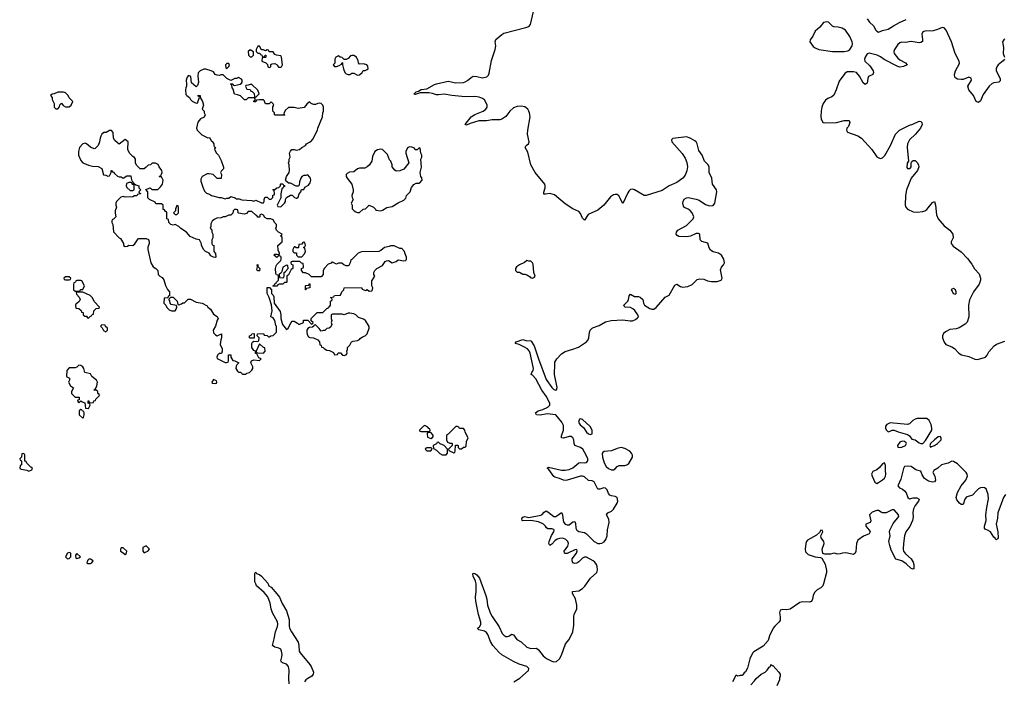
# Model space of a CAD drawing. Header units: inches. Extents: x 2528705 to 2676837, y 911742 to 1023252.
# Tile 109 of 143: x 2627734 to 2637977, y 921056 to 927940. Entities that reach past the tile are written whole.
import ezdxf

# ---------------------------------------------------------------- set-up
doc = ezdxf.new("R2010")
doc.units = ezdxf.units.IN
doc.header["$MEASUREMENT"] = 0
doc.layers.add('C6922', color=7, linetype='Continuous')
doc.layers.add('C6932', color=7, linetype='Continuous')

msp = doc.modelspace()

# ---------------------------------------------------------------- linework, layer by layer
at = {"layer": 'C6922', "color": 5, "elevation": 40}
for points in [[(2629910, 927486), (2629890, 927486), (2629874, 927470), (2629878, 927438), (2629890, 927434), (2629910, 927454), (2629915, 927465)], [(2628190, 927188), (2628130, 927186), (2628092, 927168), (2628073, 927167), (2628054, 927150), (2628072, 927132), (2628072, 927110), (2628093, 927067), (2628094, 927030), (2628110, 927014), (2628130, 927014), (2628147, 927033), (2628150, 927054), (2628170, 927072), (2628186, 927046), (2628210, 927032), (2628250, 927032), (2628268, 927050), (2628286, 927090), (2628250, 927126), (2628238, 927150), (2628210, 927178)], [(2628890, 926246), (2628870, 926246), (2628845, 926235), (2628842, 926210), (2628850, 926194), (2628884, 926164), (2628910, 926162), (2628926, 926170), (2628926, 926210), (2628922, 926222), (2628910, 926226), (2628902, 926242)], [(2629370, 926006), (2629354, 925970), (2629354, 925950), (2629334, 925930), (2629350, 925914), (2629370, 925914), (2629386, 925930), (2629386, 925990), (2629382, 926002)], [(2628250, 925266), (2628210, 925266), (2628194, 925250), (2628198, 925238), (2628210, 925234), (2628250, 925234), (2628262, 925238), (2628266, 925250)], [(2628370, 925226), (2628330, 925226), (2628318, 925222), (2628314, 925210), (2628298, 925202), (2628293, 925187), (2628294, 925130), (2628310, 925114), (2628350, 925114), (2628362, 925118), (2628368, 925132), (2628390, 925134), (2628408, 925170), (2628382, 925222)], [(2628390, 925106), (2628330, 925106), (2628322, 925098), (2628324, 925084), (2628353, 925053), (2628362, 925030), (2628353, 925007), (2628330, 924986), (2628318, 924982), (2628314, 924970), (2628318, 924938), (2628350, 924934), (2628373, 924913), (2628378, 924898), (2628393, 924893), (2628394, 924870), (2628410, 924854), (2628430, 924854), (2628438, 924838), (2628450, 924834), (2628470, 924854), (2628482, 924858), (2628487, 924873), (2628502, 924878), (2628506, 924910), (2628510, 924914), (2628530, 924934), (2628562, 924938), (2628566, 924950), (2628509, 925009), (2628490, 925046), (2628466, 925070)], [(2628590, 924766), (2628574, 924750), (2628593, 924733), (2628606, 924706), (2628630, 924694), (2628646, 924710), (2628646, 924730), (2628627, 924747), (2628622, 924762)], [(2628350, 924346), (2628330, 924326), (2628310, 924318), (2628250, 924318), (2628225, 924290), (2628222, 924230), (2628225, 924225), (2628252, 924212), (2628252, 924190), (2628242, 924170), (2628262, 924130), (2628294, 924110), (2628272, 924070), (2628272, 924050), (2628310, 924014), (2628353, 924013), (2628354, 923986), (2628338, 923982), (2628334, 923970), (2628350, 923954), (2628370, 923974), (2628384, 923964), (2628413, 923953), (2628418, 923898), (2628450, 923894), (2628466, 923930), (2628462, 923942), (2628446, 923950), (2628447, 923973), (2628453, 923973), (2628458, 923958), (2628470, 923954), (2628502, 923958), (2628507, 923973), (2628522, 923978), (2628527, 923993), (2628566, 924030), (2628562, 924042), (2628546, 924050), (2628546, 924070), (2628530, 924086), (2628510, 924086), (2628506, 924090), (2628522, 924098), (2628538, 924130), (2628542, 924170), (2628534, 924190), (2628486, 924226), (2628470, 924254), (2628410, 924268), (2628402, 924310), (2628390, 924328), (2628370, 924342)], [(2629750, 924198), (2629734, 924170), (2629738, 924158), (2629770, 924154), (2629782, 924158), (2629786, 924170), (2629782, 924182)], [(2628370, 923886), (2628354, 923870), (2628354, 923830), (2628390, 923794), (2628398, 923802), (2628406, 923830), (2628406, 923850), (2628402, 923862), (2628387, 923867), (2628382, 923882)], [(2627770, 923426), (2627758, 923422), (2627754, 923390), (2627734, 923370), (2627738, 923358), (2627754, 923350), (2627754, 923310), (2627738, 923302), (2627734, 923270), (2627750, 923262), (2627810, 923254), (2627830, 923242), (2627862, 923258), (2627866, 923270), (2627862, 923282), (2627850, 923286), (2627807, 923327), (2627802, 923342), (2627787, 923347), (2627786, 923410), (2627782, 923422)], [(2628810, 922446), (2628790, 922446), (2628782, 922430), (2628782, 922410), (2628810, 922394), (2628830, 922374), (2628842, 922378), (2628848, 922410)], [(2629050, 922466), (2629014, 922450), (2629014, 922410), (2629030, 922394), (2629050, 922402), (2629066, 922410), (2629086, 922430)], [(2628250, 922398), (2628230, 922388), (2628212, 922350), (2628230, 922332), (2628250, 922334), (2628266, 922350), (2628266, 922390)], [(2628330, 922386), (2628314, 922370), (2628318, 922338), (2628330, 922334), (2628350, 922342), (2628366, 922350)], [(2628470, 922328), (2628453, 922327), (2628444, 922316), (2628434, 922290), (2628442, 922282), (2628470, 922282), (2628486, 922290), (2628498, 922310)]]:
    msp.add_lwpolyline(points, close=True, dxfattribs=at)
for points in [[(2630000, 927333), (2629990, 927328), (2629973, 927327), (2629930, 927306), (2629890, 927328), (2629850, 927366), (2629830, 927366), (2629810, 927358), (2629790, 927362), (2629768, 927370), (2629750, 927398), (2629726, 927410), (2629670, 927426), (2629650, 927426), (2629610, 927408), (2629590, 927386), (2629587, 927353), (2629595, 927290), (2629585, 927255), (2629570, 927242), (2629523, 927283), (2629513, 927350), (2629490, 927358), (2629477, 927343), (2629465, 927310), (2629471, 927270), (2629471, 927250), (2629461, 927230), (2629458, 927210), (2629463, 927163), (2629472, 927150), (2629502, 927130), (2629511, 927111), (2629530, 927092), (2629570, 927072), (2629586, 927074), (2629586, 927086), (2629606, 927130), (2629602, 927142), (2629590, 927146), (2629590, 927154), (2629610, 927152), (2629612, 927130), (2629636, 927090), (2629645, 927050), (2629634, 927010), (2629654, 926990), (2629654, 926970), (2629662, 926950), (2629653, 926927), (2629614, 926910), (2629586, 926874), (2629572, 926810), (2629582, 926790), (2629630, 926742), (2629690, 926712), (2629710, 926714), (2629725, 926685), (2629742, 926670), (2629742, 926662), (2629752, 926648), (2629752, 926632), (2629758, 926618), (2629772, 926610), (2629762, 926598), (2629764, 926584), (2629782, 926550), (2629802, 926530), (2629830, 926474), (2629853, 926407), (2629853, 926387), (2629830, 926366), (2629822, 926350), (2629834, 926330), (2629830, 926288), (2629790, 926288), (2629748, 926328), (2629705, 926335), (2629685, 926335), (2629632, 926308), (2629620, 926280), (2629620, 926260), (2629638, 926198), (2629656, 926156), (2629677, 926137), (2629710, 926125), (2629730, 926111), (2629810, 926092), (2629830, 926092), (2629870, 926078), (2629890, 926085), (2629910, 926082), (2629930, 926102), (2629953, 926093), (2629970, 926092), (2629990, 926078), (2630000, 926078)], [(2630000, 927157), (2629970, 927166), (2629956, 927216), (2629946, 927230), (2629942, 927262), (2629926, 927270), (2629930, 927274), (2629950, 927274), (2629958, 927258), (2629970, 927254), (2630000, 927263)], [(2630000, 925963), (2629990, 925966), (2629970, 925966), (2629954, 925950), (2629953, 925927), (2629932, 925908), (2629910, 925908), (2629871, 925889), (2629850, 925889), (2629830, 925878), (2629784, 925876), (2629757, 925863), (2629737, 925843), (2629724, 925816), (2629722, 925790), (2629714, 925770), (2629732, 925752), (2629732, 925730), (2629742, 925710), (2629742, 925670), (2629732, 925650), (2629733, 925613), (2629738, 925598), (2629754, 925590), (2629754, 925530), (2629772, 925508), (2629774, 925470), (2629770, 925466), (2629750, 925468), (2629723, 925483), (2629706, 925510), (2629666, 925530), (2629650, 925546), (2629635, 925570), (2629627, 925593), (2629627, 925607), (2629606, 925650), (2629570, 925658), (2629506, 925686), (2629470, 925728), (2629410, 925768), (2629390, 925788), (2629350, 925808), (2629330, 925802), (2629308, 925808), (2629286, 925830), (2629282, 925862), (2629266, 925870), (2629266, 925930), (2629262, 925942), (2629250, 925946), (2629242, 925962), (2629227, 925967), (2629226, 926010), (2629210, 926026), (2629150, 926026), (2629142, 926042), (2629086, 926070), (2629068, 926088), (2629066, 926150), (2629047, 926173), (2629090, 926192), (2629110, 926174), (2629170, 926174), (2629200, 926200), (2629218, 926230), (2629228, 926270), (2629210, 926306), (2629190, 926306), (2629186, 926310), (2629202, 926318), (2629210, 926334), (2629215, 926350), (2629214, 926370), (2629186, 926410), (2629175, 926435), (2629147, 926447), (2629113, 926447), (2629094, 926430), (2629072, 926428), (2629050, 926406), (2629038, 926402), (2629030, 926388), (2628986, 926390), (2628948, 926428), (2628938, 926450), (2628938, 926490), (2628930, 926506), (2628910, 926518), (2628878, 926550), (2628858, 926590), (2628862, 926670), (2628830, 926695), (2628770, 926646), (2628750, 926658), (2628723, 926683), (2628709, 926709), (2628708, 926768), (2628690, 926788), (2628670, 926788), (2628632, 926768), (2628610, 926768), (2628590, 926748), (2628578, 926730), (2628570, 926706), (2628565, 926670), (2628552, 926630), (2628520, 926600), (2628510, 926598), (2628470, 926615), (2628430, 926648), (2628415, 926655), (2628390, 926648), (2628356, 926610), (2628346, 926570), (2628346, 926530), (2628370, 926474), (2628392, 926452), (2628450, 926426), (2628490, 926416), (2628552, 926412), (2628590, 926392), (2628606, 926326), (2628630, 926322), (2628650, 926312), (2628670, 926314), (2628686, 926350), (2628686, 926370), (2628690, 926372), (2628698, 926358), (2628710, 926354), (2628720, 926340), (2628751, 926311), (2628770, 926305), (2628790, 926305), (2628810, 926292), (2628850, 926314), (2628890, 926314), (2628892, 926290), (2628902, 926262), (2628914, 926250), (2628918, 926238), (2628930, 926234), (2628942, 926222), (2628974, 926210), (2628974, 926190), (2628994, 926170), (2628974, 926150), (2628978, 926138), (2628992, 926132), (2628990, 926128), (2628958, 926122), (2628951, 926109), (2628930, 926108), (2628910, 926098), (2628830, 926095), (2628810, 926102), (2628786, 926094), (2628742, 926050), (2628734, 926030), (2628734, 926010), (2628742, 925990), (2628726, 925950), (2628726, 925926), (2628734, 925890), (2628710, 925866), (2628698, 925862), (2628693, 925847), (2628692, 925830), (2628702, 925810), (2628710, 925734), (2628770, 925672), (2628784, 925664), (2628814, 925610), (2628814, 925590), (2628830, 925582), (2628856, 925584), (2628870, 925594), (2628910, 925592), (2628933, 925607), (2628958, 925650), (2628970, 925662), (2629050, 925662), (2629073, 925653), (2629082, 925630), (2629082, 925610), (2629066, 925574), (2629066, 925550), (2629098, 925410), (2629122, 925370), (2629150, 925352), (2629172, 925330), (2629174, 925290), (2629192, 925272), (2629217, 925257), (2629235, 925235), (2629250, 925174), (2629270, 925134), (2629294, 925110), (2629294, 925066), (2629278, 925062), (2629274, 925046), (2629238, 925042), (2629232, 924990), (2629254, 924970), (2629265, 924945), (2629290, 924922), (2629312, 924912), (2629350, 924912), (2629362, 924930), (2629368, 924950), (2629366, 924966), (2629310, 924978), (2629298, 924990), (2629296, 925016), (2629286, 925034), (2629306, 925054), (2629330, 925054), (2629374, 925010), (2629378, 924978), (2629390, 924974), (2629416, 924984), (2629430, 924994), (2629450, 924994), (2629488, 925032), (2629510, 925032), (2629570, 925002), (2629632, 924992), (2629684, 924964), (2629692, 924950), (2629718, 924930), (2629750, 924878), (2629790, 924852), (2629797, 924837), (2629798, 924830), (2629787, 924813), (2629771, 924751), (2629746, 924710), (2629750, 924682), (2629770, 924662), (2629790, 924652), (2629832, 924670), (2629832, 924630), (2629825, 924610), (2629821, 924561), (2629822, 924550), (2629840, 924520), (2629842, 924490), (2629833, 924467), (2629810, 924468), (2629792, 924450), (2629785, 924430), (2629790, 924414), (2629870, 924372), (2629887, 924373), (2629902, 924378), (2629906, 924390), (2629907, 924453), (2629930, 924454), (2629932, 924430), (2629950, 924394), (2629972, 924392), (2630000, 924377)], [(2630000, 924356), (2629992, 924348), (2629985, 924335), (2629982, 924310), (2629992, 924292), (2630000, 924284)]]:
    msp.add_lwpolyline(points, dxfattribs=at)
at = {"layer": 'C6932', "color": 5}
for points, elevation in [([(2632876, 921050), (2632937, 921090), (2633028, 921170), (2633031, 921190), (2633009, 921210), (2632930, 921234), (2632870, 921261), (2632750, 921331), (2632719, 921359), (2632655, 921430), (2632633, 921470), (2632604, 921544), (2632590, 921563), (2632570, 921577), (2632509, 921590), (2632501, 921601), (2632498, 921610), (2632516, 921624), (2632530, 921647), (2632530, 921670), (2632507, 921753), (2632480, 921890), (2632476, 921930), (2632482, 921990), (2632482, 922070), (2632477, 922097), (2632452, 922150), (2632447, 922170), (2632450, 922182), (2632470, 922179), (2632490, 922165), (2632518, 922130), (2632585, 921950), (2632595, 921910), (2632602, 921850), (2632630, 921770), (2632651, 921730), (2632723, 921623), (2632755, 921555), (2632770, 921535), (2632790, 921522), (2632810, 921522), (2632830, 921530), (2632850, 921546), (2632870, 921539), (2632905, 921490), (2632950, 921466), (2633010, 921410), (2633050, 921397), (2633110, 921400), (2633130, 921383), (2633181, 921321), (2633213, 921293), (2633270, 921264), (2633290, 921259), (2633318, 921262), (2633349, 921291), (2633371, 921329), (2633413, 921447), (2633450, 921492), (2633489, 921571), (2633498, 921642), (2633498, 921730), (2633502, 921750), (2633529, 921810), (2633531, 921849), (2633515, 921915), (2633486, 921970), (2633486, 921990), (2633550, 921996), (2633590, 922021), (2633615, 922045), (2633674, 922130), (2633737, 922190), (2633744, 922216), (2633741, 922250), (2633735, 922270), (2633716, 922296), (2633700, 922310), (2633630, 922349), (2633610, 922349), (2633590, 922338), (2633550, 922298), (2633530, 922285), (2633510, 922283), (2633490, 922290), (2633480, 922310), (2633482, 922330), (2633527, 922390), (2633535, 922415), (2633530, 922426), (2633510, 922424), (2633430, 922386), (2633410, 922386), (2633402, 922390), (2633398, 922410), (2633436, 922464), (2633443, 922490), (2633435, 922510), (2633415, 922530), (2633384, 922544), (2633350, 922541), (2633326, 922534), (2633302, 922518), (2633270, 922483), (2633250, 922470), (2633239, 922490), (2633242, 922510), (2633268, 922572), (2633291, 922610), (2633293, 922630), (2633290, 922634), (2633270, 922642), (2633230, 922642), (2633214, 922654), (2633204, 922670), (2633183, 922690), (2633130, 922716), (2633050, 922728), (2632970, 922725), (2632963, 922730), (2632958, 922750), (2632970, 922763), (2632990, 922770), (2633030, 922762), (2633154, 922786), (2633170, 922793), (2633190, 922815), (2633210, 922829), (2633230, 922821), (2633290, 922772), (2633310, 922771), (2633323, 922777), (2633370, 922812), (2633381, 922790), (2633387, 922730), (2633395, 922710), (2633410, 922692), (2633430, 922683), (2633450, 922685), (2633490, 922717), (2633510, 922718), (2633517, 922697), (2633521, 922650), (2633530, 922628), (2633550, 922615), (2633610, 922606), (2633630, 922592), (2633710, 922510), (2633750, 922491), (2633771, 922489), (2633790, 922492), (2633813, 922507), (2633831, 922530), (2633847, 922570), (2633848, 922632), (2633868, 922710), (2633862, 922742), (2633839, 922790), (2633852, 922808), (2633890, 922827), (2633910, 922847), (2633950, 922910), (2633956, 922930), (2633950, 922970), (2633930, 922980), (2633890, 922986), (2633874, 922994), (2633860, 923010), (2633846, 923050), (2633830, 923065), (2633810, 923068), (2633770, 923054), (2633750, 923057), (2633710, 923132), (2633690, 923141), (2633650, 923145), (2633610, 923183), (2633590, 923190), (2633570, 923189), (2633430, 923149), (2633410, 923146), (2633393, 923150), (2633350, 923168), (2633301, 923181), (2633290, 923188), (2633239, 923259), (2633225, 923270), (2633224, 923276), (2633235, 923285), (2633370, 923253), (2633410, 923254), (2633450, 923261), (2633490, 923278), (2633550, 923329), (2633570, 923333), (2633610, 923329), (2633630, 923334), (2633643, 923350), (2633644, 923370), (2633628, 923410), (2633592, 923472), (2633570, 923488), (2633511, 923511), (2633501, 923530), (2633499, 923570), (2633490, 923590), (2633470, 923603), (2633450, 923604), (2633390, 923587), (2633370, 923590), (2633370, 923610), (2633392, 923670), (2633390, 923718), (2633374, 923754), (2633310, 923830), (2633220, 923840), (2633150, 923827), (2633109, 923830), (2633099, 923850), (2633127, 923870), (2633176, 923884), (2633228, 923910), (2633251, 923930), (2633251, 923950), (2633210, 924022), (2633165, 924085), (2633103, 924203), (2633070, 924243), (2633056, 924250), (2633062, 924270), (2633075, 924290), (2633078, 924310), (2633045, 924470), (2633034, 924494), (2633016, 924516), (2632978, 924538), (2632930, 924561), (2632888, 924570), (2632899, 924590), (2632968, 924612), (2633010, 924599), (2633050, 924602), (2633056, 924596), (2633086, 924546), (2633130, 924410), (2633210, 924198), (2633270, 924113), (2633290, 924092), (2633310, 924084), (2633318, 924090), (2633326, 924114), (2633299, 924250), (2633300, 924360), (2633303, 924377), (2633321, 924410), (2633370, 924463), (2633410, 924489), (2633490, 924512), (2633546, 924534), (2633630, 924590), (2633647, 924610), (2633655, 924630), (2633661, 924690), (2633668, 924710), (2633689, 924731), (2633703, 924737), (2633761, 924759), (2633830, 924795), (2633889, 924811), (2634010, 924818), (2634086, 924806), (2634110, 924807), (2634140, 924820), (2634162, 924838), (2634171, 924850), (2634166, 924870), (2634134, 924914), (2634113, 924933), (2634090, 924944), (2634033, 924950), (2634021, 924961), (2634019, 924970), (2634060, 925010), (2634068, 925030), (2634073, 925067), (2634090, 925086), (2634130, 925061), (2634170, 925061), (2634190, 925054), (2634216, 925030), (2634225, 924990), (2634234, 924970), (2634290, 924936), (2634310, 924928), (2634330, 924927), (2634356, 924944), (2634450, 925053), (2634490, 925074), (2634550, 925178), (2634570, 925187), (2634610, 925164), (2634630, 925158), (2634685, 925165), (2634730, 925186), (2634782, 925238), (2634810, 925245), (2634850, 925240), (2634890, 925223), (2634930, 925215), (2634990, 925217), (2635031, 925230), (2635041, 925250), (2635024, 925336), (2635035, 925365), (2635057, 925390), (2635065, 925410), (2635058, 925450), (2635036, 925490), (2635004, 925510), (2634950, 925526), (2634922, 925542), (2634907, 925567), (2634894, 925614), (2634831, 925631), (2634813, 925650), (2634810, 925710), (2634796, 925716), (2634770, 925715), (2634712, 925688), (2634670, 925680), (2634590, 925685), (2634575, 925695), (2634565, 925710), (2634568, 925730), (2634582, 925750), (2634670, 925800), (2634722, 925850), (2634739, 925870), (2634747, 925890), (2634730, 925930), (2634710, 925955), (2634690, 925970), (2634650, 925987), (2634641, 926001), (2634634, 926030), (2634635, 926050), (2634648, 926072), (2634670, 926086), (2634690, 926090), (2634770, 926074), (2634802, 926062), (2634870, 926019), (2634910, 926005), (2634950, 926008), (2634965, 926030), (2634988, 926150), (2634984, 926170), (2634943, 926230), (2634935, 926290), (2634907, 926350), (2634907, 926410), (2634893, 926433), (2634860, 926470), (2634833, 926530), (2634801, 926581), (2634781, 926650), (2634770, 926670), (2634759, 926679), (2634710, 926707), (2634670, 926720), (2634530, 926705), (2634514, 926690), (2634517, 926670), (2634627, 926547), (2634658, 926498), (2634675, 926455), (2634680, 926410), (2634673, 926367), (2634658, 926322), (2634634, 926290), (2634570, 926246), (2634490, 926210), (2634417, 926163), (2634250, 926110), (2634230, 926111), (2634130, 926171), (2634110, 926177), (2634090, 926173), (2634070, 926156), (2634060, 926140), (2634010, 926029), (2633968, 926108), (2633950, 926120), (2633930, 926122), (2633910, 926117), (2633882, 926098), (2633812, 926010), (2633750, 925958), (2633648, 925912), (2633610, 925853), (2633590, 925876), (2633570, 925925), (2633550, 925945), (2633490, 925974), (2633410, 926025), (2633297, 926117), (2633250, 926133), (2633204, 926124), (2633186, 926126), (2633186, 926146), (2633201, 926190), (2633202, 926210), (2633197, 926230), (2633098, 926350), (2633053, 926430), (2633022, 926562), (2632994, 926610), (2633003, 926630), (2633027, 926650), (2633035, 926670), (2633017, 926750), (2633019, 926790), (2633043, 926930), (2633039, 926970), (2633032, 926990), (2633020, 927010), (2633004, 927024), (2632990, 927033), (2632950, 927041), (2632910, 927036), (2632870, 927022), (2632832, 926990), (2632790, 926934), (2632750, 926905), (2632730, 926898), (2632650, 926898), (2632590, 926887), (2632510, 926887), (2632420, 926860), (2632384, 926844), (2632370, 926850), (2632430, 926930), (2632470, 926954), (2632555, 926990), (2632584, 927010), (2632598, 927030), (2632598, 927050), (2632592, 927070), (2632568, 927108), (2632550, 927121), (2632514, 927134), (2632470, 927141), (2632370, 927137), (2632230, 927150), (2632150, 927165), (2632090, 927157), (2632070, 927159), (2632030, 927174), (2631990, 927178), (2631902, 927178), (2631850, 927163), (2631843, 927163), (2631839, 927170), (2631859, 927190), (2631883, 927197), (2631910, 927213), (2631970, 927221), (2632050, 927267), (2632070, 927274), (2632190, 927300), (2632270, 927285), (2632350, 927288), (2632370, 927293), (2632393, 927307), (2632430, 927340), (2632450, 927352), (2632490, 927350), (2632550, 927334), (2632594, 927346), (2632610, 927363), (2632617, 927383), (2632644, 927516), (2632682, 927630), (2632686, 927670), (2632681, 927710), (2632687, 927733), (2632750, 927788), (2632770, 927800), (2633001, 927859), (2633030, 927870), (2633048, 927890), (2633089, 928070)], 20), ([(2636551, 927950), (2636574, 927914), (2636615, 927875), (2636641, 927830), (2636650, 927820), (2636670, 927812), (2636710, 927829), (2636770, 927842), (2636823, 927877), (2636888, 927912), (2636958, 927942)], 20), ([(2637979, 927530), (2637967, 927513), (2637914, 927470), (2637899, 927450), (2637893, 927430), (2637893, 927410), (2637933, 927330), (2637935, 927305), (2637922, 927290), (2637870, 927282), (2637850, 927275), (2637819, 927250), (2637757, 927163), (2637730, 927095), (2637710, 927079), (2637685, 927090), (2637656, 927150), (2637609, 927210), (2637599, 927250), (2637636, 927310), (2637633, 927333), (2637610, 927342), (2637550, 927319), (2637530, 927318), (2637490, 927321), (2637472, 927332), (2637463, 927343), (2637458, 927370), (2637468, 927410), (2637510, 927486), (2637509, 927510), (2637467, 927587), (2637427, 927710), (2637374, 927830), (2637350, 927856), (2637330, 927860), (2637283, 927837), (2637236, 927824), (2637150, 927822), (2637130, 927813), (2637120, 927790), (2637127, 927733), (2637125, 927715), (2637110, 927702), (2637090, 927699), (2637010, 927715), (2636950, 927702), (2636910, 927708), (2636890, 927700), (2636870, 927681), (2636834, 927630), (2636827, 927610), (2636830, 927590), (2636870, 927539), (2636890, 927523), (2636951, 927490), (2636967, 927470), (2636930, 927453), (2636890, 927448), (2636870, 927454), (2636727, 927527), (2636690, 927553), (2636656, 927570), (2636570, 927592), (2636550, 927586), (2636529, 927550), (2636524, 927530), (2636527, 927510), (2636579, 927459), (2636612, 927410), (2636616, 927390), (2636609, 927371), (2636564, 927350), (2636556, 927330), (2636550, 927279), (2636530, 927267), (2636510, 927283), (2636470, 927353), (2636440, 927390), (2636410, 927397), (2636343, 927397), (2636320, 927380), (2636258, 927302), (2636228, 927212), (2636204, 927156), (2636183, 927137), (2636141, 927119), (2636118, 927102), (2636092, 927068), (2636079, 927030), (2636072, 926990), (2636070, 926934), (2636073, 926910), (2636090, 926871), (2636108, 926868), (2636230, 926870), (2636310, 926890), (2636350, 926893), (2636362, 926890), (2636371, 926870), (2636355, 926830), (2636339, 926810), (2636335, 926790), (2636346, 926770), (2636453, 926733), (2636490, 926709), (2636598, 926590), (2636650, 926515), (2636678, 926498), (2636690, 926496), (2636710, 926503), (2636734, 926526), (2636793, 926630), (2636847, 926750), (2636888, 926790), (2636990, 926844), (2637027, 926853), (2637090, 926884), (2637110, 926881), (2637121, 926870), (2637122, 926850), (2637105, 926810), (2637055, 926750), (2636990, 926690), (2636969, 926650), (2636966, 926610), (2636981, 926470), (2636968, 926448), (2636963, 926403), (2636971, 926391), (2636990, 926391), (2637000, 926400), (2637009, 926410), (2637009, 926451), (2637016, 926464), (2637030, 926475), (2637050, 926474), (2637070, 926454), (2637084, 926430), (2637087, 926410), (2637075, 926370), (2637009, 926291), (2636960, 926170), (2636950, 926110), (2636947, 926010), (2636952, 925990), (2636970, 925969), (2637030, 925942), (2637070, 925937), (2637130, 925943), (2637150, 925951), (2637170, 925967), (2637230, 926037), (2637250, 926047), (2637263, 926010), (2637272, 925910), (2637289, 925870), (2637350, 925796), (2637411, 925750), (2637443, 925710), (2637445, 925670), (2637426, 925630), (2637426, 925610), (2637445, 925585), (2637530, 925524), (2637596, 925456), (2637638, 925398), (2637668, 925348), (2637715, 925295), (2637730, 925250), (2637730, 925230), (2637715, 925190), (2637658, 925110), (2637616, 925024), (2637605, 924970), (2637609, 924850), (2637590, 924793), (2637570, 924772), (2637507, 924733), (2637476, 924724), (2637410, 924716), (2637367, 924693), (2637345, 924675), (2637333, 924650), (2637334, 924630), (2637350, 924585), (2637370, 924562), (2637430, 924536), (2637459, 924519), (2637506, 924470), (2637532, 924452), (2637610, 924436), (2637670, 924409), (2637694, 924406), (2637724, 924410), (2637782, 924430), (2637799, 924450), (2637815, 924485), (2637873, 924547), (2637897, 924563), (2637983, 924597)], 20), ([(2637982, 927738), (2637971, 927730), (2637957, 927710), (2637968, 927650), (2637964, 927590), (2637979, 927550)], 20), ([(2630000, 927263), (2630026, 927270), (2630040, 927280), (2630048, 927290), (2630049, 927310), (2630042, 927322), (2630010, 927338), (2630000, 927333)], 40), ([(2630000, 926078), (2630017, 926077), (2630045, 926065), (2630150, 926058), (2630170, 926052), (2630190, 926062), (2630250, 926034), (2630270, 926034), (2630278, 926050), (2630278, 926070), (2630286, 926090), (2630290, 926094), (2630310, 926094), (2630330, 926074), (2630350, 926074), (2630366, 926090), (2630367, 926113), (2630382, 926118), (2630386, 926130), (2630382, 926162), (2630366, 926170), (2630370, 926174), (2630390, 926174), (2630408, 926192), (2630430, 926194), (2630446, 926210), (2630446, 926230), (2630450, 926234), (2630470, 926234), (2630478, 926218), (2630490, 926214), (2630492, 926208), (2630478, 926202), (2630474, 926190), (2630461, 926179), (2630452, 926130), (2630452, 926088), (2630414, 926010), (2630418, 925998), (2630450, 925992), (2630488, 926030), (2630498, 926050), (2630498, 926070), (2630509, 926091), (2630550, 926114), (2630570, 926114), (2630594, 926090), (2630610, 926082), (2630616, 926084), (2630630, 926094), (2630642, 926130), (2630658, 926150), (2630667, 926173), (2630690, 926174), (2630702, 926198), (2630740, 926220), (2630757, 926243), (2630762, 926270), (2630758, 926290), (2630750, 926306), (2630730, 926326), (2630710, 926318), (2630690, 926318), (2630670, 926308), (2630658, 926290), (2630645, 926255), (2630640, 926220), (2630632, 926208), (2630610, 926208), (2630550, 926238), (2630530, 926238), (2630502, 926262), (2630498, 926270), (2630509, 926310), (2630538, 926350), (2630542, 926370), (2630538, 926430), (2630529, 926450), (2630538, 926470), (2630538, 926490), (2630548, 926510), (2630542, 926550), (2630550, 926574), (2630566, 926590), (2630590, 926591), (2630610, 926582), (2630646, 926590), (2630669, 926611), (2630706, 926630), (2630718, 926650), (2630750, 926666), (2630770, 926681), (2630782, 926698), (2630832, 926790), (2630836, 926810), (2630884, 926930), (2630888, 926970), (2630895, 926990), (2630895, 927030), (2630888, 927050), (2630870, 927068), (2630853, 927073), (2630834, 927070), (2630810, 927058), (2630790, 927058), (2630766, 927070), (2630750, 927086), (2630720, 927060), (2630692, 927028), (2630630, 927015), (2630590, 927028), (2630530, 927026), (2630500, 927000), (2630484, 926976), (2630482, 926962), (2630492, 926952), (2630490, 926948), (2630393, 926947), (2630386, 926950), (2630386, 926970), (2630366, 926990), (2630368, 927032), (2630378, 927050), (2630370, 927066), (2630350, 927086), (2630330, 927066), (2630290, 927066), (2630278, 927098), (2630270, 927106), (2630230, 927108), (2630198, 927102), (2630190, 927086), (2630170, 927086), (2630167, 927093), (2630182, 927098), (2630186, 927110), (2630182, 927122), (2630170, 927126), (2630110, 927126), (2630090, 927106), (2630073, 927107), (2630030, 927148), (2630000, 927157)], 40), ([(2630000, 924284), (2630010, 924274), (2630032, 924272), (2630053, 924253), (2630087, 924253), (2630098, 924262), (2630110, 924265), (2630126, 924270), (2630150, 924294), (2630158, 924310), (2630158, 924330), (2630138, 924370), (2630146, 924390), (2630170, 924402), (2630230, 924394), (2630246, 924410), (2630222, 924422), (2630202, 924462), (2630188, 924468), (2630186, 924490), (2630170, 924498), (2630149, 924530), (2630149, 924571), (2630156, 924584), (2630170, 924594), (2630207, 924593), (2630222, 924598), (2630226, 924630), (2630206, 924650), (2630207, 924673), (2630270, 924674), (2630278, 924658), (2630310, 924654), (2630322, 924642), (2630330, 924642), (2630348, 924652), (2630370, 924654), (2630406, 924690), (2630406, 924750), (2630398, 924758), (2630389, 924810), (2630370, 924838), (2630346, 924850), (2630359, 924910), (2630355, 924975), (2630329, 925049), (2630309, 925090), (2630310, 925154), (2630333, 925153), (2630354, 925130), (2630353, 925093), (2630370, 925074), (2630377, 925057), (2630382, 924990), (2630444, 924904), (2630451, 924869), (2630451, 924830), (2630467, 924770), (2630510, 924718), (2630528, 924730), (2630558, 924790), (2630570, 924802), (2630590, 924802), (2630624, 924784), (2630633, 924773), (2630650, 924772), (2630686, 924790), (2630687, 924813), (2630730, 924814), (2630770, 924774), (2630782, 924778), (2630786, 924790), (2630766, 924806), (2630766, 924830), (2630828, 924892), (2630887, 924893), (2630930, 924934), (2630942, 924938), (2630946, 924950), (2630962, 924958), (2630966, 924970), (2630966, 925010), (2630982, 925018), (2630986, 925030), (2630982, 925042), (2630966, 925050), (2631002, 925058), (2631010, 925072), (2631070, 925074), (2631086, 925110), (2631106, 925130), (2631110, 925152), (2631290, 925154), (2631298, 925138), (2631330, 925122), (2631350, 925134), (2631370, 925114), (2631402, 925118), (2631408, 925150), (2631398, 925170), (2631396, 925224), (2631428, 925270), (2631418, 925290), (2631418, 925310), (2631428, 925330), (2631450, 925352), (2631510, 925382), (2631536, 925424), (2631550, 925432), (2631570, 925434), (2631610, 925412), (2631650, 925425), (2631670, 925442), (2631730, 925432), (2631750, 925434), (2631758, 925450), (2631758, 925470), (2631743, 925503), (2631738, 925530), (2631710, 925558), (2631690, 925558), (2631630, 925589), (2631610, 925589), (2631592, 925588), (2631579, 925581), (2631530, 925569), (2631490, 925538), (2631470, 925528), (2631290, 925526), (2631254, 925510), (2631190, 925446), (2631178, 925442), (2631172, 925410), (2631158, 925382), (2631150, 925378), (2631130, 925378), (2631106, 925390), (2631087, 925407), (2631050, 925408), (2631030, 925398), (2630990, 925418), (2630982, 925418), (2630973, 925407), (2630944, 925396), (2630904, 925356), (2630892, 925330), (2630891, 925289), (2630870, 925266), (2630770, 925266), (2630746, 925290), (2630707, 925307), (2630688, 925308), (2630666, 925330), (2630666, 925350), (2630682, 925358), (2630686, 925370), (2630682, 925402), (2630667, 925407), (2630650, 925426), (2630570, 925426), (2630558, 925422), (2630554, 925410), (2630558, 925398), (2630574, 925390), (2630574, 925350), (2630558, 925342), (2630530, 925286), (2630514, 925270), (2630514, 925210), (2630510, 925206), (2630490, 925206), (2630470, 925188), (2630433, 925187), (2630418, 925182), (2630410, 925166), (2630370, 925166), (2630366, 925170), (2630382, 925178), (2630387, 925193), (2630402, 925198), (2630406, 925210), (2630426, 925230), (2630426, 925270), (2630422, 925282), (2630407, 925287), (2630400, 925300), (2630395, 925350), (2630401, 925379), (2630408, 925392), (2630450, 925434), (2630455, 925450), (2630455, 925470), (2630450, 925478), (2630430, 925486), (2630410, 925466), (2630378, 925490), (2630390, 925502), (2630410, 925502), (2630430, 925494), (2630436, 925504), (2630438, 925510), (2630423, 925543), (2630418, 925590), (2630466, 925630), (2630466, 925670), (2630462, 925682), (2630446, 925690), (2630462, 925698), (2630466, 925710), (2630428, 925728), (2630406, 925750), (2630398, 925770), (2630406, 925790), (2630406, 925810), (2630390, 925826), (2630370, 925858), (2630347, 925867), (2630308, 925868), (2630283, 925883), (2630270, 925906), (2630250, 925918), (2630234, 925910), (2630234, 925890), (2630230, 925886), (2630210, 925886), (2630202, 925902), (2630190, 925906), (2630150, 925946), (2630110, 925946), (2630095, 925925), (2630070, 925918), (2630010, 925926), (2630006, 925930), (2630002, 925962), (2630000, 925963)], 40), ([(2630000, 924377), (2630014, 924370), (2630000, 924356)], 40), ([(2637990, 923001), (2637970, 922968), (2637910, 922810), (2637905, 922755), (2637894, 922690), (2637910, 922610), (2637913, 922550), (2637910, 922538), (2637890, 922529), (2637884, 922544), (2637870, 922555), (2637832, 922612), (2637810, 922627), (2637779, 922639), (2637770, 922650), (2637771, 922670), (2637788, 922730), (2637786, 922790), (2637794, 922866), (2637814, 922954), (2637810, 922999), (2637790, 923058), (2637770, 923070), (2637750, 923072), (2637730, 923070), (2637710, 923060), (2637690, 923043), (2637647, 922993), (2637590, 922977), (2637580, 922970), (2637565, 922950), (2637550, 922895), (2637530, 922896), (2637510, 922910), (2637483, 922943), (2637477, 922970), (2637490, 923019), (2637528, 923090), (2637577, 923150), (2637594, 923190), (2637592, 923210), (2637580, 923230), (2637490, 923319), (2637450, 923343), (2637430, 923346), (2637395, 923325), (2637325, 923310), (2637287, 923273), (2637244, 923250), (2637235, 923230), (2637255, 923190), (2637261, 923150), (2637250, 923130), (2637230, 923128), (2637190, 923139), (2637147, 923167), (2637123, 923203), (2637110, 923241), (2637104, 923244), (2637057, 923257), (2637010, 923291), (2636970, 923296), (2636939, 923290), (2636927, 923270), (2636900, 923160), (2636871, 923090), (2636886, 923070), (2636917, 923057), (2636939, 923039), (2636956, 923016), (2636974, 922970), (2636990, 922956), (2637030, 922965), (2637066, 922966), (2637091, 922950), (2637084, 922930), (2637050, 922887), (2637031, 922850), (2637026, 922814), (2637029, 922769), (2637022, 922730), (2636994, 922666), (2636953, 922610), (2636938, 922570), (2636927, 922490), (2636924, 922430), (2636929, 922410), (2636950, 922382), (2637007, 922330), (2637030, 922295), (2637036, 922270), (2637035, 922225), (2637030, 922222), (2637010, 922229), (2636957, 922277), (2636910, 922308), (2636848, 922328), (2636802, 922422), (2636785, 922470), (2636777, 922510), (2636790, 922570), (2636784, 922610), (2636787, 922630), (2636821, 922699), (2636879, 922770), (2636877, 922790), (2636830, 922840), (2636810, 922842), (2636750, 922809), (2636710, 922809), (2636695, 922815), (2636670, 922835), (2636650, 922835), (2636604, 922816), (2636574, 922790), (2636590, 922726), (2636582, 922710), (2636538, 922690), (2636536, 922670), (2636572, 922630), (2636582, 922610), (2636571, 922589), (2636513, 922567), (2636454, 922526), (2636439, 922490), (2636433, 922407), (2636426, 922390), (2636410, 922377), (2636330, 922392), (2636294, 922390), (2636270, 922381), (2636238, 922378), (2636210, 922388), (2636193, 922387), (2636170, 922378), (2636110, 922378), (2636090, 922386), (2636084, 922430), (2636105, 922490), (2636101, 922510), (2636073, 922550), (2636069, 922571), (2636088, 922610), (2636086, 922626), (2636070, 922628), (2636055, 922605), (2636023, 922577), (2635930, 922525), (2635919, 922510), (2635913, 922490), (2635904, 922430), (2635910, 922402), (2635937, 922377), (2636009, 922351), (2636065, 922345), (2636078, 922338), (2636115, 922275), (2636127, 922210), (2636127, 922187), (2636097, 922070), (2636088, 922050), (2636070, 922030), (2636030, 922007), (2636001, 921979), (2635989, 921950), (2635983, 921910), (2635972, 921888), (2635950, 921880), (2635877, 921883), (2635850, 921877), (2635750, 921807), (2635710, 921799), (2635670, 921802), (2635645, 921795), (2635638, 921770), (2635647, 921727), (2635644, 921690), (2635631, 921670), (2635589, 921631), (2635572, 921608), (2635533, 921530), (2635520, 921480), (2635470, 921422), (2635370, 921364), (2635356, 921350), (2635331, 921290), (2635307, 921193), (2635285, 921155), (2635270, 921146), (2635258, 921122), (2635250, 921118), (2635230, 921118), (2635210, 921108), (2635196, 921116), (2635185, 921115), (2635151, 921050)], 20), ([(2630537, 921030), (2630533, 921090), (2630536, 921170), (2630531, 921211), (2630510, 921233), (2630467, 921247), (2630457, 921257), (2630452, 921270), (2630462, 921310), (2630464, 921336), (2630459, 921370), (2630450, 921389), (2630430, 921401), (2630389, 921410), (2630365, 921430), (2630383, 921497), (2630396, 921570), (2630415, 921625), (2630418, 921650), (2630415, 921675), (2630365, 921770), (2630350, 921809), (2630341, 921870), (2630316, 921936), (2630279, 921979), (2630199, 922050), (2630189, 922070), (2630182, 922090), (2630180, 922180), (2630190, 922191), (2630198, 922178), (2630230, 922166), (2630250, 922151), (2630317, 922077), (2630326, 922050), (2630350, 922035), (2630410, 921968), (2630438, 921930), (2630466, 921866), (2630508, 921790), (2630538, 921698), (2630536, 921630), (2630541, 921610), (2630560, 921570), (2630630, 921462), (2630638, 921430), (2630643, 921370), (2630651, 921351), (2630754, 921230), (2630767, 921210), (2630790, 921150), (2630788, 921130), (2630773, 921110), (2630730, 921086), (2630710, 921070), (2630696, 921050)], 20), ([(2635340, 921020), (2635380, 921060), (2635396, 921084), (2635449, 921131), (2635488, 921152), (2635510, 921172), (2635530, 921202), (2635546, 921210), (2635550, 921232), (2635562, 921222), (2635570, 921222), (2635630, 921152), (2635645, 921130), (2635645, 921110), (2635638, 921090), (2635638, 921070), (2635612, 921008)], 20)]:
    msp.add_lwpolyline(points, dxfattribs=dict(at, elevation=elevation))
for points, elevation in [([(2636130, 927919), (2636098, 927910), (2636059, 927861), (2636010, 927820), (2635986, 927770), (2635957, 927730), (2635955, 927710), (2635990, 927663), (2636010, 927647), (2636047, 927630), (2636190, 927610), (2636310, 927608), (2636350, 927617), (2636369, 927630), (2636394, 927670), (2636398, 927690), (2636395, 927710), (2636370, 927764), (2636326, 927830), (2636290, 927851), (2636250, 927864), (2636205, 927865), (2636190, 927874), (2636150, 927914)], 20), ([(2630230, 927666), (2630210, 927666), (2630194, 927630), (2630194, 927610), (2630213, 927593), (2630232, 927592), (2630238, 927578), (2630253, 927573), (2630258, 927558), (2630270, 927554), (2630282, 927558), (2630287, 927573), (2630293, 927573), (2630294, 927550), (2630290, 927546), (2630258, 927542), (2630254, 927510), (2630293, 927493), (2630313, 927473), (2630314, 927450), (2630330, 927442), (2630346, 927450), (2630347, 927473), (2630360, 927480), (2630390, 927485), (2630411, 927471), (2630427, 927447), (2630450, 927445), (2630458, 927450), (2630468, 927470), (2630458, 927550), (2630450, 927566), (2630406, 927570), (2630390, 927578), (2630370, 927606), (2630330, 927606), (2630322, 927622), (2630310, 927626), (2630290, 927618), (2630270, 927626), (2630250, 927626)], 40), ([(2630130, 927628), (2630112, 927610), (2630113, 927573), (2630130, 927554), (2630150, 927554), (2630167, 927573), (2630167, 927607)], 40), ([(2631210, 927569), (2631190, 927569), (2631177, 927563), (2631150, 927538), (2631130, 927526), (2631110, 927526), (2631090, 927546), (2631069, 927549), (2631050, 927566), (2631022, 927550), (2631012, 927530), (2631012, 927488), (2630994, 927470), (2631010, 927454), (2631030, 927452), (2631056, 927464), (2631082, 927478), (2631090, 927494), (2631094, 927490), (2631092, 927470), (2631102, 927430), (2631118, 927390), (2631130, 927378), (2631150, 927371), (2631170, 927371), (2631190, 927385), (2631210, 927385), (2631250, 927363), (2631270, 927366), (2631298, 927390), (2631309, 927411), (2631327, 927413), (2631350, 927422), (2631358, 927430), (2631356, 927456), (2631346, 927470), (2631310, 927482), (2631270, 927478), (2631258, 927490), (2631254, 927514), (2631238, 927550)], 40), ([(2630150, 927266), (2630130, 927266), (2630110, 927258), (2630085, 927255), (2630084, 927244), (2630098, 927218), (2630130, 927214), (2630138, 927198), (2630153, 927193), (2630173, 927173), (2630178, 927138), (2630190, 927134), (2630226, 927170), (2630210, 927206)], 40), ([(2631790, 926618), (2631770, 926606), (2631752, 926570), (2631752, 926550), (2631782, 926450), (2631730, 926386), (2631690, 926368), (2631650, 926366), (2631636, 926376), (2631609, 926410), (2631609, 926430), (2631594, 926470), (2631583, 926483), (2631559, 926539), (2631510, 926588), (2631490, 926594), (2631455, 926585), (2631430, 926568), (2631404, 926516), (2631396, 926470), (2631370, 926428), (2631350, 926408), (2631324, 926396), (2631270, 926395), (2631250, 926389), (2631210, 926359), (2631165, 926355), (2631140, 926340), (2631132, 926330), (2631132, 926310), (2631142, 926290), (2631191, 926230), (2631205, 926170), (2631205, 926150), (2631191, 926110), (2631192, 926090), (2631202, 926070), (2631182, 926030), (2631192, 926010), (2631193, 925973), (2631214, 925950), (2631230, 925942), (2631250, 925934), (2631270, 925934), (2631306, 925970), (2631330, 925974), (2631370, 926012), (2631414, 925990), (2631434, 925970), (2631438, 925958), (2631490, 925952), (2631510, 925958), (2631554, 925986), (2631610, 925996), (2631670, 926034), (2631730, 926062), (2631750, 926082), (2631758, 926110), (2631798, 926150), (2631810, 926194), (2631836, 926224), (2631860, 926240), (2631890, 926238), (2631898, 926242), (2631922, 926270), (2631916, 926296), (2631908, 926308), (2631902, 926350), (2631913, 926407), (2631908, 926490), (2631918, 926510), (2631918, 926530), (2631907, 926553), (2631902, 926602), (2631890, 926606), (2631870, 926586), (2631850, 926586), (2631842, 926602), (2631815, 926615)], 40), ([(2630690, 925626), (2630678, 925622), (2630670, 925606), (2630638, 925602), (2630634, 925570), (2630630, 925566), (2630610, 925566), (2630598, 925578), (2630590, 925578), (2630574, 925550), (2630574, 925530), (2630590, 925514), (2630613, 925513), (2630614, 925490), (2630630, 925474), (2630670, 925474), (2630696, 925504), (2630706, 925530), (2630702, 925562), (2630686, 925570), (2630702, 925578), (2630706, 925590), (2630702, 925622)], 40), ([(2630230, 925326), (2630207, 925327), (2630202, 925342), (2630208, 925370), (2630206, 925390), (2630210, 925394), (2630213, 925373), (2630232, 925350)], 40), ([(2630510, 925386), (2630470, 925366), (2630460, 925320), (2630453, 925307), (2630434, 925290), (2630438, 925258), (2630470, 925254), (2630482, 925258), (2630486, 925270), (2630486, 925310), (2630500, 925320), (2630526, 925350), (2630522, 925382)], 40), ([(2633010, 925435), (2632986, 925414), (2632932, 925390), (2632902, 925370), (2632892, 925350), (2632892, 925330), (2632910, 925312), (2632932, 925312), (2632970, 925292), (2632990, 925292), (2633010, 925285), (2633044, 925264), (2633053, 925253), (2633070, 925252), (2633090, 925262), (2633095, 925270), (2633082, 925310), (2633075, 925395), (2633069, 925410), (2633050, 925429), (2633030, 925429)], 40), ([(2630710, 925128), (2630706, 925130), (2630706, 925170), (2630710, 925174), (2630742, 925178), (2630747, 925193), (2630753, 925193), (2630752, 925150), (2630718, 925142)], 40), ([(2637450, 925142), (2637430, 925138), (2637425, 925130), (2637436, 925116), (2637447, 925090), (2637470, 925086), (2637475, 925090), (2637475, 925110), (2637468, 925130)], 20), ([(2631170, 924888), (2631150, 924888), (2631110, 924868), (2631090, 924878), (2630990, 924878), (2630974, 924870), (2630974, 924830), (2630982, 924810), (2630974, 924790), (2630982, 924770), (2630970, 924746), (2630954, 924730), (2630930, 924728), (2630910, 924708), (2630893, 924707), (2630870, 924698), (2630850, 924726), (2630810, 924766), (2630798, 924762), (2630794, 924750), (2630780, 924740), (2630750, 924738), (2630732, 924728), (2630722, 924710), (2630722, 924690), (2630725, 924665), (2630740, 924640), (2630752, 924632), (2630791, 924631), (2630834, 924610), (2630854, 924590), (2630858, 924558), (2630870, 924554), (2630874, 924534), (2630891, 924531), (2630900, 924520), (2630930, 924502), (2630957, 924497), (2630998, 924478), (2631010, 924454), (2631042, 924458), (2631047, 924473), (2631070, 924474), (2631094, 924450), (2631110, 924445), (2631130, 924452), (2631138, 924462), (2631142, 924470), (2631138, 924490), (2631146, 924510), (2631146, 924530), (2631170, 924554), (2631186, 924590), (2631203, 924597), (2631250, 924602), (2631268, 924612), (2631276, 924624), (2631300, 924640), (2631329, 924651), (2631348, 924670), (2631369, 924730), (2631368, 924748), (2631330, 924809), (2631310, 924824), (2631260, 924840), (2631230, 924869), (2631210, 924879)], 40), ([(2630130, 924626), (2630126, 924630), (2630126, 924650), (2630142, 924658), (2630150, 924672), (2630170, 924674), (2630174, 924670), (2630174, 924630), (2630170, 924626)], 40), ([(2630230, 924566), (2630194, 924490), (2630198, 924478), (2630213, 924473), (2630270, 924472), (2630288, 924490), (2630286, 924526), (2630270, 924528)], 40), ([(2633570, 923788), (2633557, 923783), (2633548, 923752), (2633550, 923746), (2633566, 923726), (2633598, 923698), (2633631, 923650), (2633650, 923631), (2633670, 923623), (2633688, 923632), (2633691, 923650), (2633689, 923670), (2633670, 923708), (2633590, 923782)], 20), ([(2637070, 923790), (2637050, 923785), (2637024, 923770), (2636990, 923735), (2636970, 923729), (2636790, 923745), (2636755, 923730), (2636743, 923710), (2636743, 923690), (2636750, 923672), (2636770, 923652), (2636790, 923658), (2636809, 923671), (2636830, 923671), (2636873, 923653), (2636970, 923624), (2636992, 923612), (2637017, 923577), (2637050, 923567), (2637090, 923539), (2637110, 923531), (2637130, 923531), (2637158, 923562), (2637222, 923670), (2637224, 923690), (2637216, 923730), (2637195, 923770), (2637170, 923790)], 20), ([(2631950, 923718), (2631934, 923710), (2631894, 923670), (2631898, 923658), (2631910, 923654), (2631990, 923654), (2632002, 923658), (2632006, 923670), (2632002, 923682), (2631990, 923686), (2631980, 923700)], 40), ([(2632010, 923646), (2631978, 923642), (2631974, 923630), (2631978, 923598), (2632010, 923582), (2632030, 923594), (2632036, 923604), (2632036, 923616)], 40), ([(2632290, 923706), (2632270, 923706), (2632190, 923626), (2632178, 923622), (2632174, 923610), (2632174, 923570), (2632185, 923545), (2632210, 923534), (2632230, 923534), (2632234, 923530), (2632234, 923510), (2632194, 923470), (2632198, 923458), (2632250, 923434), (2632262, 923438), (2632266, 923450), (2632267, 923513), (2632290, 923514), (2632294, 923510), (2632294, 923490), (2632310, 923474), (2632330, 923474), (2632350, 923494), (2632370, 923494), (2632378, 923502), (2632382, 923550), (2632398, 923590), (2632368, 923650), (2632366, 923670), (2632350, 923686), (2632308, 923688), (2632302, 923702)], 40), ([(2632090, 923546), (2632078, 923542), (2632070, 923526), (2632034, 923510), (2632038, 923478), (2632070, 923462), (2632105, 923425), (2632130, 923412), (2632170, 923414), (2632186, 923430), (2632186, 923470), (2632149, 923509), (2632108, 923528)], 40), ([(2636916, 923556), (2636890, 923543), (2636865, 923510), (2636871, 923491), (2636890, 923488), (2636910, 923491), (2636949, 923510), (2636959, 923530), (2636956, 923536), (2636938, 923550)], 20), ([(2637310, 923604), (2637290, 923601), (2637250, 923569), (2637211, 923530), (2637201, 923510), (2637210, 923492), (2637220, 923500), (2637250, 923509), (2637283, 923530), (2637322, 923570), (2637321, 923590)], 20), ([(2632010, 923486), (2631970, 923486), (2631958, 923482), (2631954, 923470), (2631970, 923454), (2632010, 923454), (2632026, 923470), (2632022, 923482)], 40), ([(2633990, 923488), (2633950, 923480), (2633890, 923455), (2633814, 923446), (2633802, 923438), (2633795, 923425), (2633798, 923390), (2633816, 923330), (2633836, 923290), (2633859, 923270), (2633890, 923258), (2633910, 923258), (2633930, 923268), (2633950, 923290), (2633970, 923302), (2634030, 923301), (2634050, 923307), (2634070, 923324), (2634109, 923390), (2634109, 923410), (2634099, 923430), (2634080, 923450), (2634030, 923477)], 20), ([(2636730, 923329), (2636710, 923320), (2636679, 923281), (2636650, 923255), (2636610, 923238), (2636596, 923210), (2636601, 923190), (2636630, 923128), (2636650, 923115), (2636670, 923126), (2636710, 923152), (2636730, 923170), (2636741, 923190), (2636745, 923210), (2636740, 923250), (2636742, 923302)], 20)]:
    msp.add_lwpolyline(points, close=True, dxfattribs=dict(at, elevation=elevation))

doc.saveas('drawing.dxf')
